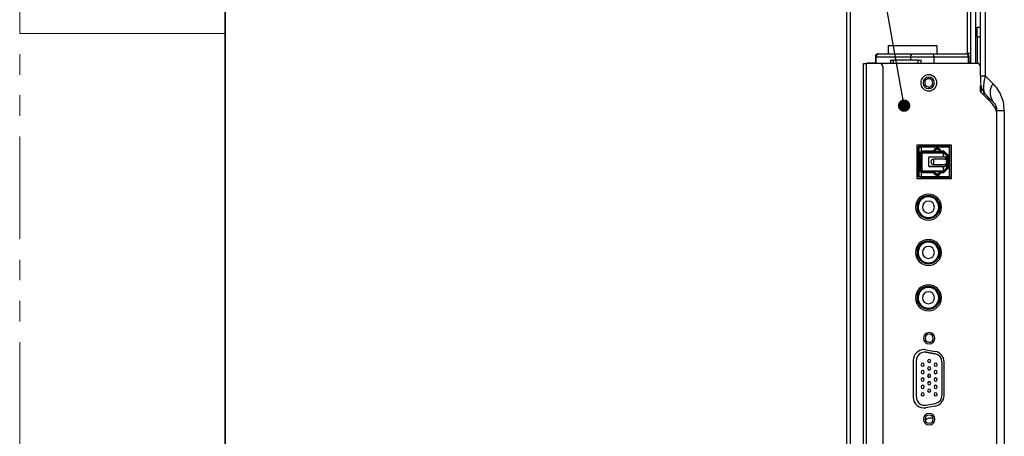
# Model space of a CAD drawing. Header units: millimetres. Extents: x 0 to 1118, y 0 to 864.
# Tile 29 of 256: x 0 to 61, y 407 to 433. Entities that reach past the tile are written whole.
import ezdxf

# ---------------------------------------------------------------- set-up
doc = ezdxf.new("R2010")
doc.units = ezdxf.units.MM
doc.linetypes.add('PHANTOM', pattern=[12.7, 6.35, -1.27, 1.27, -1.27, 1.27, -1.27])
doc.dimstyles.new('SLDDIMSTYLE2', dxfattribs={"dimtxt": 0.18, "dimasz": 0.762, "dimexe": 0, "dimexo": 0.0625, "dimgap": 0, "dimtad": 0, "dimtih": 1, "dimtoh": 1, "dimdec": 0, "dimrnd": 1e-09, "dimzin": 0, "dimdsep": 46, "dimtxsty": 'Standard', "dimblk1": 'DOT', "dimblk2": 'DOT', "dimsah": 1, "dimcen": 0.09, "dimadec": 0, "dimazin": 0, "dimtfac": 0.762, "dimtdec": 0, "dimtofl": 0, "dimtmove": 0, "dimatfit": 3, "dimldrblk": 'DOT', "dimfxl": 1, "dimfrac": 2, "dimtolj": 1, "dimtzin": 0, "dimarcsym": 0})

# ---------------------------------------------------------------- blocks, each defined once
blk = doc.blocks.new('_Dot')
at = {"color": 0, "linetype": 'ByBlock', "lineweight": -2}
blk.add_line((-0.5, 0), (-1, 0), dxfattribs=at)
at = {"color": 0, "linetype": 'ByBlock', "const_width": 0.5}
blk.add_lwpolyline([(-0.25, 0, 1), (0.25, 0, 1)], format="xyb", close=True, dxfattribs=at)

msp = doc.modelspace()

# ---------------------------------------------------------------- linework, layer by layer
at = {"color": 7, "linetype": 'PHANTOM', "lineweight": 18}
msp.add_line((0, 0), (0, 863.6), dxfattribs=at)
at = {"color": 7, "linetype": 'Continuous', "lineweight": 35}
msp.add_line((12.7, 838.2), (12.7, 25.4), dxfattribs=at)
at = {"color": 7, "linetype": 'Continuous', "lineweight": 25}
for p, q in [((51.1234, 352.9062), (51.1234, 479.7531)), ((58.5834, 430.5986), (58.5834, 479.5186)), ((58.7834, 429.9586), (58.7834, 477.2489)), ((59.3834, 429.197), (59.3834, 433.1201)), ((59.6763, 433.1201), (59.6763, 429.197)), ((59.1834, 432.1986), (59.3834, 432.1986)), ((59.1834, 431.5986), (59.1834, 432.1986)), ((59.1834, 431.5986), (59.3834, 431.5986)), ((59.1834, 431.5986), (59.1834, 429.9586)), ((53.6834, 431.0586), (53.6834, 430.5586)), ((53.6834, 431.0586), (56.6834, 431.0586)), ((56.6834, 431.0586), (56.6834, 430.5586)), ((52.8834, 430.3586), (52.9384, 430.3586)), ((52.8834, 430.3586), (52.8834, 429.9586)), ((52.9384, 429.9586), (52.9384, 430.3586)), ((52.9384, 430.3586), (55.0585, 430.3586)), ((53.0834, 430.5586), (55.2035, 430.5586)), ((55.0585, 430.3586), (56.5083, 430.3586)), ((55.2035, 430.5586), (56.3633, 430.5586)), ((56.3633, 430.5586), (58.4834, 430.5586)), ((56.5083, 429.9586), (56.5083, 430.3586)), ((56.5083, 430.3586), (58.6284, 430.3586)), ((58.5834, 430.5986), (58.7834, 430.5986)), ((58.5834, 430.5318), (58.5834, 430.5986)), ((58.6284, 430.3586), (58.6284, 429.9586)), ((58.6284, 430.3586), (58.6834, 430.3586)), ((58.6834, 429.9586), (58.6834, 430.3586)), ((52.1434, 429.9586), (52.3434, 429.9586)), ((52.1434, 358.4462), (52.1434, 429.9586)), ((52.3434, 358.4462), (52.3434, 429.9586)), ((53.1434, 429.9586), (52.3434, 429.9586)), ((52.3834, 429.9986), (52.3834, 429.9586)), ((52.3834, 429.9986), (52.8834, 429.9986)), ((59.1834, 429.9586), (53.1434, 429.9586)), ((53.3434, 429.7586), (53.3434, 358.6462)), ((53.8134, 430.1586), (53.8134, 429.9586)), ((53.8134, 430.1586), (54.0134, 430.1586)), ((54.0134, 429.9586), (54.0134, 430.1586)), ((55.5134, 430.1586), (54.0134, 430.1586)), ((55.5134, 430.1586), (55.5134, 429.9586)), ((55.5134, 430.1586), (55.7134, 430.1586)), ((55.7134, 429.9586), (55.7134, 430.1586)), ((58.6834, 429.9986), (58.7834, 429.9986)), ((56.1834, 429.0086), (56.1834, 429.1086)), ((59.3834, 429.197), (59.6763, 429.197)), ((60.1491, 428.7242), (59.6763, 429.197)), ((56.1834, 428.5086), (56.1834, 428.4086)), ((59.3834, 428.1977), (59.3834, 428.5818)), ((60.0198, 427.5613), (59.3834, 428.1977)), ((59.6763, 428.0657), (60.1491, 427.5929)), ((60.3505, 427.0152), (60.3791, 427.1095)), ((60.852, 427.0272), (60.3834, 427.0272)), ((60.3834, 361.0778), (60.3834, 427.0272)), ((55.4634, 424.9274), (57.5634, 424.9274)), ((55.4634, 422.8374), (55.4634, 424.9274)), ((55.5234, 424.7874), (55.5634, 424.8274)), ((55.5634, 424.8274), (55.5234, 424.7874)), ((55.5234, 424.7874), (55.5234, 424.7874)), ((55.5234, 424.7874), (55.5234, 424.3824)), ((56.9434, 424.8274), (55.5634, 424.8274)), ((55.5634, 424.8274), (55.5634, 424.8274)), ((55.6234, 424.8274), (55.5634, 424.8274)), ((55.9434, 424.8274), (55.6234, 424.8274)), ((55.6634, 424.7874), (55.6634, 424.7874)), ((55.7234, 424.7874), (55.6634, 424.7874)), ((55.6634, 424.7874), (55.7234, 424.7874)), ((55.7234, 424.8274), (55.7234, 424.5424)), ((57.4634, 424.8274), (55.7234, 424.8274)), ((55.7234, 424.8274), (55.7234, 424.8274)), ((57.4634, 424.8274), (55.7234, 424.8274)), ((55.7434, 424.5624), (55.7434, 424.8074)), ((55.7434, 424.8074), (57.4434, 424.8074)), ((55.9434, 424.8274), (57.4634, 424.8274)), ((56.1834, 424.8274), (56.1834, 424.9274)), ((57.2634, 424.8274), (56.3434, 424.8274)), ((56.3434, 424.8274), (56.3434, 424.8274)), ((56.3434, 424.8274), (57.4634, 424.8274)), ((56.5834, 424.8274), (56.5834, 424.9274)), ((56.7434, 424.9274), (56.7434, 424.8274)), ((56.9434, 424.8274), (56.9434, 424.8274)), ((56.9434, 424.8274), (56.9434, 424.8274)), ((56.9434, 424.8274), (56.9434, 424.8274)), ((57.0034, 424.8274), (56.9434, 424.8274)), ((56.9834, 424.8274), (56.9834, 424.9274)), ((57.4634, 424.8274), (57.0034, 424.8274)), ((57.1834, 424.8274), (57.1834, 424.9274)), ((57.4634, 424.8274), (57.2634, 424.8274)), ((57.2634, 424.8274), (57.2634, 424.8274)), ((57.4434, 424.8074), (57.4434, 422.9574)), ((57.4634, 424.9274), (57.4634, 422.8374)), ((57.4634, 422.9374), (57.4634, 424.8274)), ((57.4634, 424.8274), (57.4634, 424.8274)), ((57.5634, 424.9274), (57.5634, 422.8374)), ((55.5634, 424.3824), (55.5234, 424.3824)), ((55.5234, 423.3824), (55.5234, 424.3824)), ((55.5234, 424.3824), (55.5634, 424.3824)), ((55.5234, 424.3824), (55.5234, 424.3824)), ((55.5634, 424.6874), (55.5634, 424.6874)), ((55.5634, 424.6874), (55.5634, 423.0774)), ((55.6634, 423.2624), (55.6634, 424.5024)), ((55.6634, 424.5024), (55.7234, 424.5024)), ((55.7234, 424.3024), (55.6634, 424.3024)), ((55.6634, 424.3024), (55.7234, 424.3024)), ((55.7051, 424.4475), (55.7234, 424.4474)), ((55.7846, 424.4973), (55.7054, 424.4975)), ((55.7234, 424.5024), (55.7234, 424.5424)), ((55.9009, 424.5024), (55.7234, 424.5024)), ((55.7234, 424.4824), (55.7234, 423.2824)), ((55.7234, 424.4824), (55.7268, 424.4823)), ((55.7234, 424.4824), (55.7234, 424.4824)), ((55.7234, 424.4824), (55.7634, 424.482)), ((55.7234, 424.2824), (55.7234, 424.2824)), ((57.0644, 424.4713), (55.7268, 424.4823)), ((55.7434, 424.5624), (56.4703, 424.5624)), ((55.7834, 423.3229), (55.7834, 424.4419)), ((55.7834, 424.4419), (57.0684, 424.4312)), ((56.5128, 424.5024), (55.9134, 424.5024)), ((55.9134, 424.4808), (55.9134, 424.4808)), ((55.9434, 424.4805), (56.2974, 424.4776)), ((56.0034, 424.5024), (56.0034, 424.491)), ((56.1434, 424.5024), (56.1434, 424.4789)), ((56.1834, 424.1824), (57.0684, 424.1824)), ((56.1834, 423.5824), (56.1834, 424.1824)), ((56.2974, 424.4776), (56.2974, 424.4776)), ((56.2974, 424.4776), (56.394, 424.4768)), ((56.494, 424.476), (56.394, 424.4768)), ((56.5128, 424.5024), (56.4703, 424.5624)), ((56.494, 424.476), (57.0644, 424.4713)), ((56.8939, 424.5024), (56.5129, 424.5024)), ((56.7034, 424.4743), (56.7034, 424.5024)), ((56.8939, 424.5024), (56.9364, 424.5624)), ((57.0734, 424.5024), (56.8939, 424.5024)), ((56.9364, 424.5624), (57.0982, 424.5624)), ((56.9534, 424.4722), (56.9534, 424.5024)), ((57.0934, 424.4422), (57.0644, 424.4713)), ((57.0644, 424.4713), (57.0644, 424.4713)), ((57.0644, 424.4713), (57.2934, 424.2421)), ((57.0644, 424.4713), (57.0644, 424.4713)), ((57.1045, 424.4713), (57.0644, 424.4713)), ((57.1045, 424.4713), (57.0644, 424.4713)), ((57.0934, 424.4422), (57.0684, 424.4312)), ((57.0684, 424.4312), (57.0684, 424.1824)), ((57.2034, 424.1824), (57.0684, 424.1824)), ((57.0734, 424.5024), (57.0982, 424.5624)), ((57.0734, 424.5024), (57.3134, 424.2624)), ((57.2934, 424.2421), (57.0934, 424.4422)), ((57.0982, 424.5624), (57.3734, 424.2872)), ((57.2034, 424.1824), (57.2034, 424.0424)), ((57.2934, 424.2421), (57.2934, 424.2824)), ((57.2934, 423.8824), (57.2934, 424.2421)), ((57.2934, 424.2421), (57.2934, 424.2421)), ((57.2934, 424.2274), (57.3134, 424.2274)), ((57.3734, 424.2872), (57.3134, 424.2624)), ((57.3134, 423.5024), (57.3134, 424.2624)), ((57.3734, 424.2872), (57.3734, 423.4775)), ((55.5234, 424.0586), (55.4634, 424.0586)), ((57.0684, 423.5824), (56.1834, 423.5824)), ((56.1834, 423.5824), (57.2034, 423.5824)), ((56.1834, 423.5824), (56.1834, 423.5824)), ((56.4733, 424.0424), (56.4733, 423.8824)), ((57.2034, 424.0424), (56.4734, 424.0424)), ((56.4734, 423.8824), (56.4734, 423.7224)), ((56.4734, 423.7224), (57.2034, 423.7224)), ((57.0684, 423.5824), (57.0684, 423.3335)), ((57.0684, 423.5824), (57.2034, 423.5824)), ((57.2034, 423.7224), (57.2034, 423.5824)), ((57.2934, 423.5227), (57.2934, 423.8824)), ((57.3134, 423.5374), (57.2934, 423.5374)), ((57.2934, 423.5374), (57.3134, 423.5374)), ((55.5634, 423.3824), (55.5234, 423.3824)), ((55.5234, 423.3824), (55.5234, 422.9774)), ((55.5234, 422.9774), (55.5634, 422.9374)), ((55.7234, 422.9374), (55.5634, 422.9374)), ((55.6634, 423.4624), (55.7234, 423.4624)), ((55.6634, 423.2624), (55.8134, 423.2624)), ((55.7234, 423.2624), (55.6634, 423.2624)), ((55.6634, 422.9774), (55.7234, 422.9774)), ((55.7268, 423.2824), (55.7234, 423.2824)), ((55.7234, 423.2224), (55.7234, 423.2624)), ((56.5234, 423.2624), (55.7234, 423.2624)), ((55.7234, 423.2624), (55.7234, 423.2624)), ((55.7234, 423.2224), (55.7234, 422.9374)), ((55.7234, 422.9374), (57.4634, 422.9374)), ((55.7268, 423.2824), (57.0644, 423.2935)), ((55.7434, 422.9574), (55.7434, 423.2024)), ((56.4789, 423.2024), (55.7434, 423.2024)), ((57.4434, 422.9574), (55.7434, 422.9574)), ((55.7834, 423.3229), (57.0684, 423.3335)), ((55.8134, 423.2624), (55.8134, 423.2831)), ((55.8134, 423.2624), (55.8134, 423.2624)), ((56.0034, 423.2624), (56.1434, 423.2624)), ((56.0134, 423.2624), (56.0134, 423.2624)), ((56.1434, 423.2858), (56.1434, 423.2624)), ((56.7034, 423.2624), (56.1434, 423.2624)), ((56.5234, 423.2624), (56.4789, 423.2024)), ((56.5234, 423.2624), (56.5234, 423.2624)), ((56.8834, 423.2624), (56.5234, 423.2624)), ((56.6634, 422.851), (56.6634, 422.9374)), ((56.7034, 423.2624), (56.7034, 423.2905)), ((56.9534, 423.2624), (56.7034, 423.2624)), ((56.9279, 423.2024), (56.8834, 423.2624)), ((57.0734, 423.2624), (56.8834, 423.2624)), ((56.8834, 423.2624), (56.8834, 423.2624)), ((57.0982, 423.2024), (56.9279, 423.2024)), ((56.9534, 423.2624), (56.9534, 423.2925)), ((56.9534, 423.2624), (57.0734, 423.2624)), ((56.9834, 422.851), (56.9834, 422.9374)), ((57.0644, 423.2935), (57.0934, 423.3226)), ((57.0644, 423.2935), (57.1045, 423.2935)), ((57.0684, 423.3335), (57.0934, 423.3226)), ((57.3134, 423.5024), (57.0734, 423.2624)), ((57.0734, 423.2624), (57.1045, 423.2935)), ((57.1045, 423.2935), (57.0734, 423.2624)), ((57.0734, 423.2624), (57.1045, 423.2935)), ((57.0734, 423.2624), (57.0982, 423.2024)), ((57.0734, 423.2624), (57.0734, 423.2624)), ((57.0734, 423.2624), (57.0734, 423.2624)), ((57.0734, 423.2624), (57.0734, 423.2624)), ((57.0934, 423.3226), (57.2934, 423.5227)), ((57.3734, 423.4775), (57.0982, 423.2024)), ((57.1045, 423.2935), (57.2934, 423.4824)), ((57.1834, 422.851), (57.1834, 422.9374)), ((57.2934, 423.4824), (57.2934, 423.5227)), ((57.2934, 423.4824), (57.3134, 423.5024)), ((57.3134, 423.5024), (57.2934, 423.4824)), ((57.2934, 423.4824), (57.3134, 423.5024)), ((57.3134, 423.5024), (57.3734, 423.4775)), ((57.5634, 422.8374), (55.4634, 422.8374)), ((56.2634, 422.851), (57.4634, 422.851)), ((56.2634, 422.851), (57.4634, 422.851)), ((56.2634, 422.851), (56.2634, 422.851)), ((56.2634, 422.851), (56.2634, 422.8374)), ((56.1634, 421.7823), (56.1634, 421.7824)), ((55.4634, 421.4697), (55.4634, 421.0824)), ((56.8634, 421.4697), (56.8634, 421.0824)), ((55.4634, 421.0824), (55.4634, 421.0823)), ((55.4634, 421.0823), (55.4634, 420.6951)), ((56.1634, 420.7123), (56.1634, 420.7124)), ((56.8634, 421.0823), (56.8634, 421.0824)), ((56.8634, 421.0823), (56.8634, 420.6951)), ((55.4634, 418.6697), (55.4634, 418.2824)), ((56.1634, 418.9823), (56.1634, 418.9824)), ((56.8634, 418.6697), (56.8634, 418.2824)), ((55.4634, 418.2824), (55.4634, 418.2823)), ((55.4634, 418.2823), (55.4634, 417.8951)), ((56.8634, 418.2823), (56.8634, 418.2824)), ((56.8634, 418.2823), (56.8634, 417.8951)), ((56.1634, 417.9123), (56.1634, 417.9124)), ((55.4634, 415.8697), (55.4634, 415.4824)), ((56.1634, 416.1823), (56.1634, 416.1824)), ((56.8634, 415.8697), (56.8634, 415.4824)), ((55.4634, 415.4824), (55.4634, 415.4823)), ((55.4634, 415.4823), (55.4634, 415.0951)), ((56.1634, 415.1123), (56.1634, 415.1124)), ((56.8634, 415.4823), (56.8634, 415.4824)), ((56.8634, 415.4823), (56.8634, 415.0951)), ((56.0038, 412.2732), (56.5838, 412.1702)), ((56.0052, 412.1153), (56.0052, 412.1154)), ((56.0052, 412.1154), (56.5852, 412.0131)), ((56.5852, 412.0131), (56.0052, 412.1153)), ((56.5852, 412.0131), (56.5852, 412.0131)), ((55.2284, 411.6234), (55.2284, 409.3414)), ((55.4184, 411.623), (55.4184, 411.6229)), ((55.4184, 409.3417), (55.4184, 411.6229)), ((56.9984, 411.5207), (56.9984, 409.444)), ((56.9984, 411.5207), (56.9984, 411.5207)), ((57.1284, 409.4444), (57.1284, 411.5204)), ((56.0052, 408.8493), (56.5852, 408.9516)), ((56.5838, 408.7945), (56.0038, 408.6915))]:
    msp.add_line(p, q, dxfattribs=at)
at = {"color": 8, "linetype": 'Continuous', "lineweight": 25}
for p, q in [((51.3234, 479.7479), (51.3234, 352.9062)), ((59.0763, 477.2489), (59.0763, 429.9586)), ((55.0585, 430.3586), (55.0585, 430.1586)), ((60.852, 427.0272), (60.852, 361.0778)), ((55.6759, 424.473), (55.7185, 424.4727))]:
    msp.add_line(p, q, dxfattribs=at)
at = {"color": 7, "linetype": 'Continuous', "lineweight": 18}
msp.add_line((0, 431.8), (12.7, 431.8), dxfattribs=at)
at = {"color": 7, "linetype": 'Continuous', "lineweight": 25, "flags": 128}
for points in [[(59.6763, 428.0657), (59.6104, 428.1384), (59.5834, 428.1728)], [(56.0134, 423.2624), (56.0058, 423.2624), (55.9841, 423.2624), (55.9516, 423.2624), (55.9134, 423.2624), (55.8751, 423.2624), (55.8427, 423.2624), (55.821, 423.2624), (55.8134, 423.2624)], [(56.2138, 421.7805), (56.2138, 421.7794), (56.2135, 421.776), (56.2131, 421.7704), (56.2126, 421.763), (56.2119, 421.7539), (56.2112, 421.7436), (56.2104, 421.7324), (56.2095, 421.7207)], [(56.1129, 420.3842), (56.113, 420.3853), (56.1132, 420.3887), (56.1136, 420.3943), (56.1142, 420.4017), (56.1148, 420.4108), (56.1156, 420.4211), (56.1164, 420.4323), (56.1172, 420.444)], [(56.2138, 418.9805), (56.2138, 418.9794), (56.2135, 418.976), (56.2131, 418.9704), (56.2126, 418.963), (56.2119, 418.9539), (56.2112, 418.9436), (56.2104, 418.9324), (56.2095, 418.9207)], [(56.1129, 417.5842), (56.113, 417.5853), (56.1132, 417.5887), (56.1136, 417.5943), (56.1142, 417.6017), (56.1148, 417.6108), (56.1156, 417.6211), (56.1164, 417.6323), (56.1172, 417.644)], [(56.2138, 416.1805), (56.2138, 416.1794), (56.2135, 416.176), (56.2131, 416.1704), (56.2126, 416.163), (56.2119, 416.1539), (56.2112, 416.1436), (56.2104, 416.1324), (56.2095, 416.1207)], [(56.1129, 414.7842), (56.113, 414.7853), (56.1132, 414.7887), (56.1136, 414.7943), (56.1142, 414.8017), (56.1148, 414.8108), (56.1156, 414.8211), (56.1164, 414.8323), (56.1172, 414.844)]]:
    msp.add_lwpolyline(points, dxfattribs=at)
at = {"color": 7, "linetype": 'Continuous', "lineweight": 25}
for centre, radius, start, end in [((53.0834, 430.3586), 0.2, 90, 180), ((53.1161, 430.3823), 0.1793, 100.519192, 187.604807), ((55.2362, 430.3823), 0.1793, 100.519187, 187.604797), ((56.3306, 430.3823), 0.1793, 352.395193, 79.480808), ((58.4506, 430.3823), 0.1793, 352.395193, 79.480808), ((58.4834, 430.3586), 0.2, 0, 90), ((53.1434, 429.7586), 0.2, 0, 90), ((59.1834, 429.7586), 0.2, 0, 90), ((59.1834, 429.9586), 0.2, 330, 0), ((56.1834, 428.7586), 0.5, 90, 270), ((56.1834, 428.7586), 0.35, 90, 270), ((56.1834, 428.7586), 0.25, 90, 122.174338), ((56.1834, 428.7586), 0.5, 270, 90), ((56.1834, 428.7586), 0.35, 270, 90), ((56.1834, 428.7586), 0.25, 302.174338, 90), ((56.1834, 428.7586), 0.25, 122.174338, 270), ((56.1834, 428.7586), 0.25, 270, 302.174338), ((60.3834, 428.7728), 1, 185.557486, 196.341408), ((60.9612, 428.1586), 0.9898, 145.142975, 214.857339), ((58.9914, 426.5329), 1.4544, 16.840497, 45), ((55.6634, 424.6874), 0.1, 90, 180.000066), ((55.6634, 424.6874), 0.1, 90.000088, 180.000066), ((56.7034, 424.4564), 0.256, 90, 155.539724), ((56.7034, 424.4564), 0.196, 90, 166.426409), ((56.7034, 424.4111), 0.2113, 25.591545, 154.408446), ((56.7034, 424.4564), 0.256, 24.460294, 90), ((56.7034, 424.4564), 0.196, 13.573578, 90), ((56.4734, 423.8824), 0.16, 90.004257, 180), ((56.4734, 423.8824), 0.16, 180, 269.997931), ((55.6634, 423.0774), 0.1, 180, 270.000066), ((56.7034, 423.2954), 0.243, 202.502026, 270), ((56.7034, 423.2954), 0.183, 190.388848, 270), ((56.7034, 423.2954), 0.183, 190.388869, 349.611148), ((56.7034, 423.3374), 0.195, 202.619877, 337.380142), ((56.7034, 423.3374), 0.195, 202.619881, 337.380144), ((56.7034, 423.2954), 0.183, 270, 349.611174), ((56.7034, 423.2954), 0.243, 270, 337.497896), ((56.1634, 421.0824), 0.8, 90, 270), ((56.1634, 421.0824), 0.7, 90, 180), ((56.1634, 421.0823), 0.7, 90, 265.865741), ((56.1634, 421.0823), 0.64, 90.019007, 265.865741), ((56.1634, 421.0823), 0.64, 89.401643, 90.019007), ((56.1634, 421.0824), 0.8, 270, 90), ((56.1634, 421.0824), 0.7, 0, 90), ((56.1634, 421.0823), 0.7, 89.401636, 90), ((56.1634, 421.0823), 0.7, 270, 85.865741), ((56.1634, 421.0823), 0.64, 270.018386, 85.865741), ((56.1634, 421.0823), 0.64, 85.865741, 89.401643), ((56.1634, 421.0823), 0.7, 85.865741, 89.401636), ((56.1634, 421.0823), 0.37, 90, 270), ((56.1634, 421.0823), 0.37, 270, 90), ((56.1634, 421.0824), 0.37, 180, 270), ((56.1634, 421.0824), 0.37, 270, 0), ((56.1634, 421.0823), 0.7, 265.865741, 270), ((56.1634, 421.0823), 0.64, 265.865741, 269.401645), ((56.1634, 421.0823), 0.64, 269.401645, 270.018386), ((56.1634, 418.2824), 0.8, 90, 270), ((56.1634, 418.2824), 0.7, 90, 180), ((56.1634, 418.2823), 0.7, 90, 265.865741), ((56.1634, 418.2823), 0.64, 90.019007, 265.865741), ((56.1634, 418.2823), 0.64, 89.401643, 90.019007), ((56.1634, 418.2824), 0.8, 270, 90), ((56.1634, 418.2824), 0.7, 0, 90), ((56.1634, 418.2823), 0.7, 89.401636, 90), ((56.1634, 418.2823), 0.7, 270, 85.865741), ((56.1634, 418.2823), 0.64, 270.018386, 85.865741), ((56.1634, 418.2823), 0.64, 85.865741, 89.401643), ((56.1634, 418.2823), 0.7, 85.865741, 89.401636), ((56.1634, 418.2823), 0.37, 90, 270), ((56.1634, 418.2824), 0.37, 180, 270), ((56.1634, 418.2823), 0.37, 270, 90), ((56.1634, 418.2824), 0.37, 270, 0), ((56.1634, 418.2823), 0.7, 265.865741, 270), ((56.1634, 418.2823), 0.64, 265.865741, 269.401645), ((56.1634, 418.2823), 0.64, 269.401645, 270.018386), ((56.1634, 415.4824), 0.8, 90, 270), ((56.1634, 415.4824), 0.8, 270, 90), ((56.1634, 415.4824), 0.7, 90, 180), ((56.1634, 415.4823), 0.7, 90, 265.865741), ((56.1634, 415.4823), 0.64, 90.019007, 265.865741), ((56.1634, 415.4823), 0.37, 90, 270), ((56.1634, 415.4823), 0.64, 89.401643, 90.019007), ((56.1634, 415.4824), 0.7, 0, 90), ((56.1634, 415.4823), 0.7, 89.401636, 90), ((56.1634, 415.4823), 0.7, 270, 85.865741), ((56.1634, 415.4823), 0.37, 270, 90), ((56.1634, 415.4823), 0.64, 270.018386, 85.865741), ((56.1634, 415.4823), 0.64, 85.865741, 89.401643), ((56.1634, 415.4823), 0.7, 85.865741, 89.401636), ((56.1634, 415.4824), 0.37, 180, 270), ((56.1634, 415.4824), 0.37, 270, 0), ((56.1634, 415.4823), 0.7, 265.865741, 270), ((56.1634, 415.4823), 0.64, 265.865741, 269.401645), ((56.1634, 415.4823), 0.64, 269.401645, 270.018386), ((56.2084, 412.9824), 0.35, 90, 270), ((56.2084, 412.9814), 0.25, 0, 180), ((56.2084, 412.9824), 0.35, 270, 90), ((56.2084, 412.9814), 0.25, 180, 0), ((56.2084, 412.9814), 0.25, 180, 0), ((56.2657, 413.194), 0.45, 236.917356, 272.912538), ((55.8884, 411.6234), 0.66, 90, 180), ((55.9184, 411.623), 0.5, 80, 180), ((55.9184, 411.6229), 0.5, 80, 180), ((55.8884, 411.6234), 0.66, 79.930042, 90), ((56.4684, 411.5204), 0.66, 0, 79.930042), ((56.4984, 411.5207), 0.5, 0, 80), ((56.4984, 411.5207), 0.5, 0, 80), ((55.8084, 411.3483), 0.1, 0, 180), ((56.2084, 411.5763), 0.1, 0, 180), ((56.2084, 411.5764), 0.1, 180, 0), ((56.2084, 411.5763), 0.1, 180, 0), ((56.6084, 411.3483), 0.1, 0, 180), ((55.8084, 411.3484), 0.1, 180, 0), ((55.8084, 411.3483), 0.1, 180, 0), ((55.8084, 410.8903), 0.1, 0, 180), ((55.8084, 410.8904), 0.1, 180, 0), ((55.8084, 410.8903), 0.1, 180, 0), ((56.2084, 411.1183), 0.1, 0, 180), ((56.2084, 411.1184), 0.1, 180, 0), ((56.2084, 411.1183), 0.1, 180, 0), ((56.2084, 410.6603), 0.1, 0, 180), ((56.6084, 411.3484), 0.1, 180, 0), ((56.6084, 411.3483), 0.1, 180, 0), ((56.6084, 410.8903), 0.1, 0, 180), ((56.6084, 410.8904), 0.1, 180, 0), ((56.6084, 410.8903), 0.1, 180, 0), ((55.8084, 410.4323), 0.1, 0, 180), ((55.8084, 410.4324), 0.1, 180, 0), ((55.8084, 410.4323), 0.1, 180, 0), ((56.2084, 410.6604), 0.1, 180, 0), ((56.2084, 410.6603), 0.1, 180, 0), ((56.2084, 410.2023), 0.1, 0, 180), ((56.2084, 410.2024), 0.1, 180, 0), ((56.2084, 410.2023), 0.1, 180, 0), ((56.6084, 410.4323), 0.1, 0, 180), ((56.6084, 410.4324), 0.1, 180, 0), ((56.6084, 410.4323), 0.1, 180, 0), ((55.8084, 409.9743), 0.1, 0, 180), ((55.8084, 409.9744), 0.1, 180, 0), ((55.8084, 409.9743), 0.1, 180, 0), ((55.8084, 409.5163), 0.1, 0, 180), ((56.2084, 409.7443), 0.1, 0, 180), ((56.2084, 409.7444), 0.1, 180, 0), ((56.2084, 409.7443), 0.1, 180, 0), ((56.6084, 409.9743), 0.1, 0, 180), ((56.6084, 409.9744), 0.1, 180, 0), ((56.6084, 409.9743), 0.1, 180, 0), ((56.6084, 409.5163), 0.1, 0, 180), ((55.8884, 409.3414), 0.66, 180, 280.069958), ((55.9184, 409.3417), 0.5, 180, 280), ((55.8084, 409.5164), 0.1, 180, 0), ((55.8084, 409.5163), 0.1, 180, 0), ((56.6084, 409.5164), 0.1, 180, 0), ((56.6084, 409.5163), 0.1, 180, 0), ((56.4684, 409.4444), 0.66, 280.069958, 0), ((56.4984, 409.444), 0.5, 280, 0), ((56.2084, 407.9824), 0.35, 90, 270), ((56.2084, 407.9824), 0.35, 270, 90), ((56.2084, 407.9834), 0.25, 0, 180), ((56.2084, 407.9834), 0.25, 180, 0), ((56.2084, 407.9834), 0.25, 180, 0), ((56.2657, 407.594), 0.45, 64.733954, 132.012221)]:
    msp.add_arc(centre, radius, start, end, dxfattribs=at)
for points, knots in [([(59.3834, 429.197), (59.3834, 429.1492), (59.3834, 429.0593), (59.3834, 428.9373), (59.3834, 428.8455), (59.3834, 428.7907), (59.3834, 428.7854), (59.3834, 428.7839)], [0, 0, 0, 0, 0.2450104, 0.4596951, 0.6650818, 0.9022305, 1, 1, 1, 1]), ([(59.3878, 429.2021), (59.3878, 429.1492), (59.3879, 429.0441), (59.3879, 428.8967), (59.388, 428.7743), (59.3881, 428.7304), (59.3881, 428.7084)], [0, 0, 0, 0, 0.2521917, 0.501466, 0.7502757, 1, 1, 1, 1]), ([(59.6763, 429.197), (59.645, 429.0633), (59.5837, 428.8016), (59.5591, 428.4669), (59.5834, 428.2029), (59.6448, 428.1121), (59.6763, 428.0657)], [0, 0, 0, 0, 0.2553196, 0.499421, 0.7437908, 1, 1, 1, 1]), ([(59.3834, 428.4982), (59.3852, 428.4125), (59.3877, 428.2962), (59.4151, 428.1874), (59.4222, 428.1588)], [0, 0, 0, 0, 0.7377, 1, 1, 1, 1]), ([(59.5042, 428.2993), (59.4939, 428.3181), (59.4724, 428.3572), (59.4484, 428.4157), (59.4258, 428.477), (59.4069, 428.5397), (59.3927, 428.5917), (59.3863, 428.6225), (59.3857, 428.6122), (59.3856, 428.6106)], [0, 0, 0, 0, 0.0954278, 0.1989726, 0.3257901, 0.4857088, 0.6901788, 0.9529526, 1, 1, 1, 1]), ([(59.3878, 428.6789), (59.3918, 428.6471), (59.4002, 428.5802), (59.4165, 428.5477), (59.425, 428.5307)], [0, 0, 0, 0, 0.4764436, 1, 1, 1, 1]), ([(59.4015, 428.5924), (59.4274, 428.495), (59.4721, 428.327), (59.5851, 428.195), (59.6326, 428.1395)], [0, 0, 0, 0, 0.57992139, 1, 1, 1, 1]), ([(60.852, 427.0272), (60.8397, 427.1981), (60.8162, 427.523), (60.6772, 427.9775), (60.4493, 428.3774), (60.2547, 428.6022), (60.1491, 428.7242)], [0, 0, 0, 0, 0.251545, 0.4781538, 0.7167316, 1, 1, 1, 1]), ([(59.955, 427.6261), (59.9453, 427.6622), (59.9222, 427.749), (59.8532, 427.8753), (59.7838, 427.9537), (59.7491, 427.9929)], [0, 0, 0, 0, 0.2632639, 0.6316319, 1, 1, 1, 1]), ([(60.1491, 427.5929), (60.2085, 427.5267), (60.2898, 427.4362), (60.361, 427.2299), (60.3807, 427.1128), (60.3825, 427.0549), (60.3834, 427.0272)], [0, 0, 0, 0, 0.60153714, 0.82337543, 0.91564742, 1, 1, 1, 1]), ([(55.7434, 424.8074), (55.7403, 424.8104), (55.7351, 424.8155), (55.7295, 424.8212), (55.7264, 424.8243), (55.7247, 424.826), (55.7236, 424.8271), (55.7234, 424.8273), (55.7234, 424.8274)], [0, 0, 0, 0, 0.3413107, 0.5712476, 0.6920953, 0.8023116, 0.9040414, 1, 1, 1, 1]), ([(57.4634, 424.8274), (57.4633, 424.8273), (57.4632, 424.8271), (57.462, 424.826), (57.4603, 424.8242), (57.4571, 424.8211), (57.4516, 424.8154), (57.4464, 424.8104), (57.4434, 424.8074)], [0, 0, 0, 0, 0.0971336, 0.2002352, 0.3121115, 0.4349693, 0.6627947, 1, 1, 1, 1]), ([(55.6758, 424.473), (55.6762, 424.4763), (55.6771, 424.4829), (55.6832, 424.491), (55.6914, 424.4965), (55.701, 424.498), (55.7107, 424.4962), (55.7174, 424.4913), (55.7214, 424.4864), (55.7246, 424.4806), (55.725, 424.4757), (55.7253, 424.4724)], [0, 0, 0, 0, 0.1265434, 0.2545274, 0.3768711, 0.5018928, 0.6248978, 0.750033, 0.8127543, 0.8736968, 1, 1, 1, 1]), ([(55.7253, 424.4724), (55.7249, 424.4691), (55.7241, 424.4624), (55.719, 424.4555), (55.7141, 424.4513), (55.7082, 424.4483), (55.7016, 424.4472), (55.6951, 424.4478), (55.6889, 424.4498), (55.6835, 424.4538), (55.6794, 424.4589), (55.6764, 424.4648), (55.676, 424.4697), (55.6758, 424.473)], [0, 0, 0, 0, 0.1249494, 0.2512988, 0.3138334, 0.374795, 0.5018908, 0.564724, 0.6257189, 0.7521517, 0.8145516, 0.8750381, 1, 1, 1, 1]), ([(55.7434, 424.5624), (55.7417, 424.5622), (55.7382, 424.562), (55.7332, 424.5599), (55.7283, 424.5561), (55.7242, 424.5501), (55.7237, 424.5451), (55.7234, 424.5424)], [0, 0, 0, 0, 0.1286698, 0.2738394, 0.4459935, 0.6983084, 1, 1, 1, 1]), ([(55.7268, 424.4823), (55.729, 424.4774), (55.733, 424.4681), (55.7433, 424.4567), (55.7553, 424.4484), (55.7688, 424.443), (55.7787, 424.4422), (55.7834, 424.4419)], [0, 0, 0, 0, 0.2558341, 0.4740138, 0.6561925, 0.8373782, 1, 1, 1, 1]), ([(55.8143, 424.4724), (55.8138, 424.4756), (55.813, 424.4822), (55.8073, 424.4906), (55.7989, 424.496), (55.7892, 424.4979), (55.7796, 424.4959), (55.7715, 424.4903), (55.7659, 424.4821), (55.7651, 424.4756), (55.7647, 424.4724)], [0, 0, 0, 0, 0.1252736, 0.251902, 0.3782818, 0.5038186, 0.6276578, 0.7516629, 0.8757677, 1, 1, 1, 1]), ([(55.8209, 424.4992), (55.8145, 424.4987), (55.7979, 424.4976), (55.7927, 424.4974), (55.7895, 424.4974)], [0, 0, 0, 0, 0.3839129, 1, 1, 1, 1]), ([(55.9134, 424.4808), (55.8918, 424.481), (55.8595, 424.4812), (55.8229, 424.4815), (55.8083, 424.4817), (55.8011, 424.4817)], [0, 0, 0, 0, 0.5028683, 0.752191, 1, 1, 1, 1]), ([(55.9009, 424.5024), (55.8941, 424.5024), (55.8829, 424.5024), (55.8708, 424.5024), (55.8649, 424.5024), (55.8627, 424.5024), (55.8621, 424.5024), (55.8621, 424.5024), (55.8624, 424.5024), (55.8629, 424.5024), (55.8634, 424.5024), (55.8637, 424.5024)], [0, 0, 0, 0, 0.4314021, 0.7022022, 0.8504869, 0.8944077, 0.9314741, 0.9497538, 0.96675, 0.9838267, 1, 1, 1, 1]), ([(55.9009, 424.5024), (55.9032, 424.5026), (55.9074, 424.503), (55.9115, 424.5033), (55.9134, 424.5034)], [0, 0, 0, 0, 0.5600099, 1, 1, 1, 1]), ([(55.9134, 424.5034), (55.9134, 424.5022), (55.9134, 424.4996), (55.9134, 424.4942), (55.9134, 424.4879), (55.9134, 424.4832), (55.9134, 424.4808)], [0, 0, 0, 0, 0.2478439, 0.5004796, 0.7501531, 1, 1, 1, 1]), ([(56.0432, 424.4839), (56.0433, 424.4843), (56.0434, 424.4855), (56.0361, 424.4872), (56.0228, 424.4891), (56.0041, 424.491), (55.9812, 424.4928), (55.9552, 424.4947), (55.932, 424.4962), (55.918, 424.4971), (55.9134, 424.4974)], [0, 0, 0, 0, 0.1019472, 0.2424701, 0.3821405, 0.5210986, 0.6591148, 0.7963435, 0.9328275, 1, 1, 1, 1]), ([(55.9134, 424.4808), (55.919, 424.4807), (55.9291, 424.4807), (55.939, 424.4806), (55.9434, 424.4805)], [0, 0, 0, 0, 0.55995764, 1, 1, 1, 1]), ([(55.9134, 424.4385), (55.9134, 424.4396), (55.9134, 424.4416), (55.9134, 424.4458), (55.9134, 424.4479)], [0, 0, 0, 0, 0.4989145, 1, 1, 1, 1]), ([(56.0525, 424.4796), (56.0511, 424.4808), (56.0469, 424.4839), (56.0417, 424.4843), (56.0383, 424.4846)], [0, 0, 0, 0, 0.357307, 1, 1, 1, 1]), ([(57.2034, 424.0424), (57.2207, 424.0265), (57.2507, 423.999), (57.2784, 423.9532), (57.2914, 423.915), (57.2927, 423.8929), (57.2934, 423.8824)], [0, 0, 0, 0, 0.3788439, 0.6591772, 0.8373136, 1, 1, 1, 1]), ([(57.2934, 423.8824), (57.2923, 423.8688), (57.2899, 423.8395), (57.2714, 423.7985), (57.2426, 423.7578), (57.2175, 423.7351), (57.2034, 423.7224)], [0, 0, 0, 0, 0.20872904, 0.4507227, 0.6926404, 1, 1, 1, 1]), ([(55.7434, 423.2024), (55.7417, 423.2025), (55.7382, 423.2027), (55.7332, 423.2048), (55.7283, 423.2086), (55.7242, 423.2147), (55.7237, 423.2196), (55.7234, 423.2224)], [0, 0, 0, 0, 0.1287998, 0.2737789, 0.4459149, 0.6984771, 1, 1, 1, 1]), ([(55.7434, 422.9574), (55.7403, 422.9543), (55.7352, 422.9491), (55.7295, 422.9435), (55.7264, 422.9404), (55.7247, 422.9387), (55.7236, 422.9376), (55.7234, 422.9374), (55.7234, 422.9374)], [0, 0, 0, 0, 0.341295, 0.5712483, 0.6920902, 0.8023049, 0.9040367, 1, 1, 1, 1]), ([(55.7834, 423.3229), (55.7794, 423.3226), (55.7712, 423.322), (55.7591, 423.318), (55.7464, 423.3107), (55.7342, 423.2987), (55.7294, 423.2882), (55.7268, 423.2824)], [0, 0, 0, 0, 0.1374309, 0.2858676, 0.4574844, 0.7034955, 1, 1, 1, 1]), ([(57.4434, 422.9574), (57.4465, 422.9543), (57.4517, 422.9492), (57.4572, 422.9435), (57.4603, 422.9404), (57.4621, 422.9387), (57.4632, 422.9376), (57.4633, 422.9374), (57.4634, 422.9374)], [0, 0, 0, 0, 0.3413046, 0.5712482, 0.6920982, 0.8023155, 0.9040444, 1, 1, 1, 1])]:
    msp.add_open_spline(points, degree=3, knots=knots, dxfattribs=at)
at = {"color": 8, "linetype": 'Continuous', "lineweight": 25}
for points, knots in [([(59.6763, 428.0657), (59.6482, 428.0904), (59.6082, 428.1256), (59.5749, 428.0932), (59.5641, 428.0539), (59.5674, 428.0168), (59.5677, 428.0133)], [0, 0, 0, 0, 0.542151, 0.7725181, 0.9788146, 1, 1, 1, 1]), ([(60.3362, 427.2977), (60.3316, 427.2687), (60.3236, 427.219), (60.2974, 427.159), (60.2865, 427.1341)], [0, 0, 0, 0, 0.58546206, 1, 1, 1, 1])]:
    msp.add_open_spline(points, degree=3, knots=knots, dxfattribs=at)

# ---------------------------------------------------------------- leaders
at = {"color": 7, "linetype": 'Continuous', "lineweight": 0}
msp.add_leader([(54.6583, 427.3471), (27.1807, 583.1398)], dimstyle='SLDDIMSTYLE2', dxfattribs=at)

doc.saveas('drawing.dxf')
